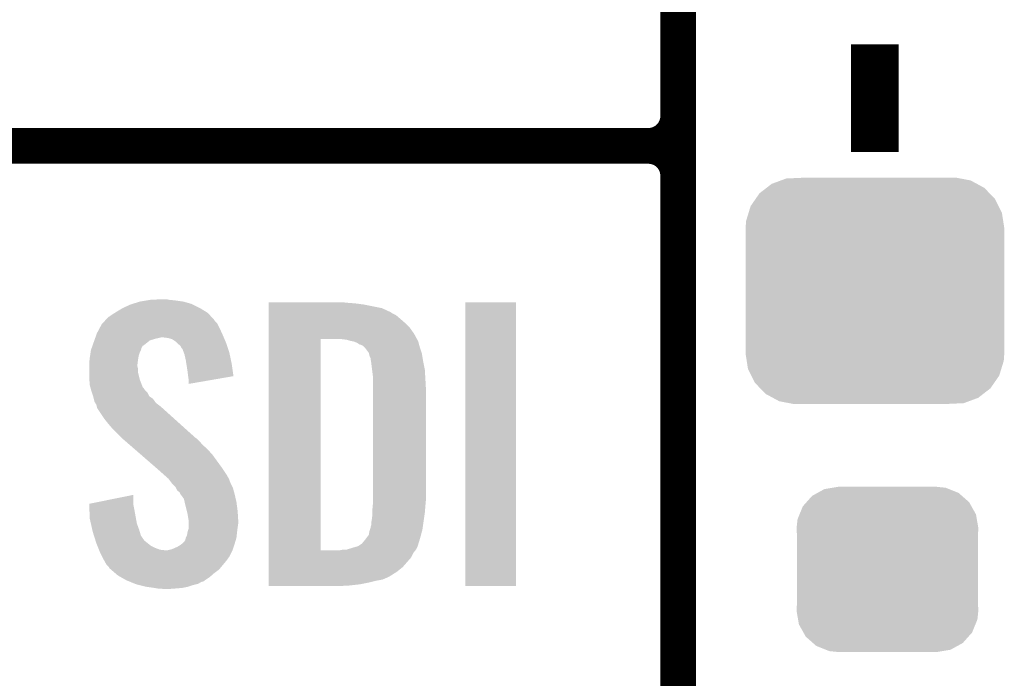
# Model space of a CAD drawing. Extents: x -1.3 to 24.2, y -3.9 to 53.4.
# Tile 5 of 57: x 1.2 to 5.4, y 4.1 to 6.9. Entities that reach past the tile are written whole.
import ezdxf

# ---------------------------------------------------------------- set-up
doc = ezdxf.new("R2010")
doc.units = 0
doc.layers.get('0').update_dxf_attribs({"linetype": 'CONTINUOUS'})
doc.layers.add('TWO-WIRE_ETH_3_CLICK_V103_GTO', color=11, linetype='CONTINUOUS')
doc.layers.add('TWO-WIRE_ETH_3_CLICK_V103_GTS', color=8, linetype='CONTINUOUS')

# ---------------------------------------------------------------- blocks, each defined once
blk = doc.blocks.new('CUSTOM_70')
for points in [[(-0.298526, 0.325596), (-0.268438, 0.342124), (0.30335, 0.325596), (0.2622, 0.342124)], [(-0.268438, 0.342124), (-0.233628, 0.347838), (0.2622, 0.342124), (0.247972, 0.347838)], [(-0.233628, 0.347838), (-0.20955, 0.35179), (0.247972, 0.347838), (0.20955, 0.35179)], [(-0.34504, 0.286174), (-0.320744, 0.31339), (0.348152, 0.286174), (0.317222, 0.31339)], [(-0.320744, 0.31339), (-0.298526, 0.325596), (0.317222, 0.31339), (0.30335, 0.325596)], [(-0.37475, 0.234078), (-0.360486, 0.26887), (0.377262, 0.234078), (0.357822, 0.26887)], [(-0.360486, 0.26887), (-0.34504, 0.286174), (0.357822, 0.26887), (0.348152, 0.286174)], [(-0.38735, 0.17526), (-0.383124, 0.213652), (0.38735, 0.17526), (0.380766, 0.213652)], [(-0.383124, 0.213652), (-0.37475, 0.234078), (0.380766, 0.213652), (0.377262, 0.234078)], [(-0.38608, 0.154124), (-0.38735, 0.17526), (0.38608, 0.154124), (0.38735, 0.17526)], [(-0.38608, -0.154124), (-0.38608, 0.154124), (0.38608, -0.154124), (0.38608, 0.154124)], [(-0.38735, -0.17526), (-0.38608, -0.154124), (0.38735, -0.17526), (0.38608, -0.154124)], [(-0.380764, -0.213652), (-0.38735, -0.17526), (0.383124, -0.213652), (0.38735, -0.17526)], [(-0.377262, -0.234078), (-0.380764, -0.213652), (0.374748, -0.234078), (0.383124, -0.213652)], [(-0.35782, -0.26887), (-0.377262, -0.234078), (0.360486, -0.26887), (0.374748, -0.234078)], [(-0.348152, -0.286174), (-0.35782, -0.26887), (0.345038, -0.286174), (0.360486, -0.26887)], [(-0.31722, -0.31339), (-0.348152, -0.286174), (0.320744, -0.31339), (0.345038, -0.286174)], [(-0.30335, -0.325596), (-0.31722, -0.31339), (0.298524, -0.325596), (0.320744, -0.31339)], [(-0.262198, -0.342124), (-0.30335, -0.325596), (0.268438, -0.342124), (0.298524, -0.325596)], [(-0.247972, -0.347838), (-0.262198, -0.342124), (0.233626, -0.347838), (0.268438, -0.342124)], [(-0.20955, -0.35179), (-0.247972, -0.347838), (0.20955, -0.35179), (0.233626, -0.347838)]]:
    blk.add_solid(points)
blk = doc.blocks.new('CUSTOM_137')
for points in [[(-0.439856, 0.455582), (-0.400444, 0.470062), (0.434534, 0.455582), (0.407772, 0.470062)], [(-0.400444, 0.470062), (-0.377868, 0.478356), (0.407772, 0.470062), (0.364386, 0.478356)], [(-0.377868, 0.478356), (-0.311896, 0.48133), (0.364386, 0.478356), (0.348828, 0.48133)], [(0.311896, 0.48133), (0.342906, 0.482462), (0.348828, 0.48133), (0.342906, 0.482462)], [(-0.49206, 0.415132), (-0.46173, 0.438634), (0.488542, 0.415132), (0.465856, 0.438634)], [(-0.46173, 0.438634), (-0.439856, 0.455582), (0.465856, 0.438634), (0.434534, 0.455582)], [(-0.529594, 0.360796), (-0.50865, 0.391118), (0.52677, 0.360796), (0.51172, 0.391118)], [(-0.50865, 0.391118), (-0.49206, 0.415132), (0.51172, 0.391118), (0.488542, 0.415132)], [(-0.538434, 0.331962), (-0.529594, 0.360796), (0.541078, 0.331962), (0.52677, 0.360796)], [(-0.55118, 0.2667), (-0.548948, 0.297656), (0.55118, 0.2667), (0.54639, 0.297656)], [(-0.548948, 0.297656), (-0.538434, 0.331962), (0.54639, 0.297656), (0.541078, 0.331962)], [(-0.55118, 0.26543), (-0.55118, 0.2667), (0.55118, 0.26543), (0.55118, 0.2667)], [(-0.55118, -0.26543), (-0.55118, 0.26543), (0.55118, -0.26543), (0.55118, 0.26543)], [(-0.55118, -0.2667), (-0.55118, -0.26543), (0.55118, -0.2667), (0.55118, -0.26543)], [(-0.546388, -0.297652), (-0.55118, -0.2667), (0.54895, -0.297652), (0.55118, -0.2667)], [(-0.541078, -0.331962), (-0.546388, -0.297652), (0.538432, -0.331962), (0.54895, -0.297652)], [(-0.526772, -0.360792), (-0.541078, -0.331962), (0.529596, -0.360792), (0.538432, -0.331962)], [(-0.511724, -0.391118), (-0.526772, -0.360792), (0.508648, -0.391118), (0.529596, -0.360792)], [(-0.488544, -0.41513), (-0.511724, -0.391118), (0.492062, -0.41513), (0.508648, -0.391118)], [(-0.465858, -0.438634), (-0.488544, -0.41513), (0.461728, -0.438634), (0.492062, -0.41513)], [(-0.434542, -0.45558), (-0.465858, -0.438634), (0.439858, -0.45558), (0.461728, -0.438634)], [(-0.407776, -0.470064), (-0.434542, -0.45558), (0.400436, -0.470064), (0.439858, -0.45558)], [(-0.3644, -0.478356), (-0.407776, -0.470064), (0.377868, -0.478356), (0.400436, -0.470064)], [(-0.348842, -0.48133), (-0.3644, -0.478356), (0.311896, -0.48133), (0.377868, -0.478356)], [(-0.342912, -0.482464), (-0.348842, -0.48133), (-0.342912, -0.482464), (-0.311896, -0.48133)]]:
    blk.add_solid(points)

msp = doc.modelspace()

# ---------------------------------------------------------------- linework, layer by layer
at = {"layer": 'TWO-WIRE_ETH_3_CLICK_V103_GTO'}
for points, const_width in [([(4.0132, -0.5588), (4.0132, 18.3388)], 0.1524), ([(4.0132, 6.477), (4.0132, 8.763)], 0.1524), ([(4.8514, 6.3246), (4.8514, 6.7818)], 0.2032), ([(-1.27, 6.35), (3.8862, 6.35)], 0.1524), ([(-1.27, 6.35), (3.8862, 6.35)], 0.1524), ([(4.0132, 3.937), (4.0132, 6.223)], 0.1524)]:
    msp.add_lwpolyline(points, dxfattribs=dict(at, const_width=const_width))
at = {"layer": 'TWO-WIRE_ETH_3_CLICK_V103_GTO', "const_width": 0.1524}
for points in [[(3.8862, 6.35, 0.4142136), (4.0132, 6.477)], [(4.0132, 6.223, 0.4142136), (3.8862, 6.35)], [(4.0132, 6.223, 0.4142136), (3.8862, 6.35)]]:
    msp.add_lwpolyline(points, format="xyb", dxfattribs=at)
at = {"layer": 'TWO-WIRE_ETH_3_CLICK_V103_GTO'}
for points in [[(1.645922, 5.65912), (1.678942, 5.674362), (1.976118, 5.65912), (1.945636, 5.674362)], [(1.678942, 5.674362), (1.687064, 5.6769), (1.945636, 5.674362), (1.94056, 5.6769)], [(1.687064, 5.6769), (1.71958, 5.68706), (1.94056, 5.6769), (1.905002, 5.68706)], [(1.71958, 5.68706), (1.75006, 5.69214), (1.905002, 5.68706), (1.86944, 5.69214)], [(1.75006, 5.69214), (1.765302, 5.69468), (1.86944, 5.69214), (1.844038, 5.69468)], [(1.765302, 5.69468), (1.81864, 5.69722), (1.844038, 5.69468), (1.831342, 5.69722)], [(2.26824, 5.68198), (2.268242, 5.68452), (2.6035, 5.68198), (2.5781, 5.68452)], [(2.26824, 5.67944), (2.26824, 5.68198), (2.63652, 5.67944), (2.6035, 5.68198)], [(2.26824, 5.67436), (2.26824, 5.67944), (2.674618, 5.67436), (2.63652, 5.67944)], [(2.26824, 5.659118), (2.26824, 5.67436), (2.750822, 5.659118), (2.674618, 5.67436)], [(3.10642, 4.475502), (3.10644, 5.684498), (3.322298, 4.475502), (3.32232, 5.684498)], [(3.10644, 5.684498), (3.106442, 5.68452), (3.32232, 5.684498), (3.106442, 5.68452)], [(1.584964, 5.621022), (1.59004, 5.623562), (2.025436, 5.621022), (2.023108, 5.623562)], [(1.59004, 5.623562), (1.6002, 5.63118), (2.023108, 5.623562), (2.016126, 5.63118)], [(1.6002, 5.63118), (1.612388, 5.638798), (2.016126, 5.63118), (2.009142, 5.638798)], [(1.612388, 5.638798), (1.62052, 5.64388), (2.009142, 5.638798), (2.000884, 5.64388)], [(1.62052, 5.64388), (1.645922, 5.65912), (2.000884, 5.64388), (1.976118, 5.65912)], [(2.26824, 5.64388), (2.26824, 5.659118), (2.78384, 5.64388), (2.750822, 5.659118)], [(2.26824, 5.641338), (2.26824, 5.64388), (2.788922, 5.641338), (2.78384, 5.64388)], [(2.26824, 5.63626), (2.26824, 5.641338), (2.796542, 5.63626), (2.788922, 5.641338)], [(2.26824, 5.62864), (2.26824, 5.63626), (2.81178, 5.62864), (2.796542, 5.63626)], [(2.26824, 5.6134), (2.26824, 5.62864), (2.82956, 5.6134), (2.81178, 5.62864)], [(1.547536, 5.57276), (1.557022, 5.59054), (2.05994, 5.57276), (2.05105, 5.59054)], [(1.557022, 5.59054), (1.559346, 5.593076), (2.05105, 5.59054), (2.049782, 5.593076)], [(1.559346, 5.593076), (1.568662, 5.60324), (2.049782, 5.593076), (2.039622, 5.60324)], [(1.568662, 5.60324), (1.573316, 5.608316), (2.039622, 5.60324), (2.037082, 5.608316)], [(1.573316, 5.608316), (1.584964, 5.621022), (2.037082, 5.608316), (2.025436, 5.621022)], [(2.26824, 5.595622), (2.26824, 5.6134), (2.84988, 5.595622), (2.82956, 5.6134)], [(2.26824, 5.5753), (2.26824, 5.595622), (2.8702, 5.5753), (2.84988, 5.595622)], [(1.530348, 5.53466), (1.533978, 5.54482), (2.076996, 5.53466), (2.07264, 5.54482)], [(1.533978, 5.54482), (1.5367, 5.552442), (2.07264, 5.54482), (2.069176, 5.552442)], [(1.5367, 5.552442), (1.547536, 5.57276), (2.069176, 5.552442), (2.05994, 5.57276)], [(2.268238, 5.5499), (2.26824, 5.5753), (2.88798, 5.5499), (2.8702, 5.5753)], [(2.268238, 5.52704), (2.268238, 5.5499), (2.90045, 5.52704), (2.88798, 5.5499)], [(1.514928, 5.491478), (1.517648, 5.499096), (1.727198, 5.491478), (1.73228, 5.499096)], [(1.517648, 5.499096), (1.518556, 5.501638), (1.73228, 5.499096), (1.737358, 5.501638)], [(1.518556, 5.501638), (1.525812, 5.521958), (1.737358, 5.501638), (1.762758, 5.521958)], [(1.525812, 5.521958), (1.528534, 5.52958), (1.762758, 5.521958), (1.78816, 5.52958)], [(1.528534, 5.52958), (1.529442, 5.53212), (1.78816, 5.52958), (1.80086, 5.53212)], [(1.529442, 5.53212), (1.530348, 5.53466), (1.80086, 5.53212), (1.811018, 5.53466)], [(1.838958, 5.53212), (1.818638, 5.53466), (2.078084, 5.53212), (2.076996, 5.53466)], [(1.85674, 5.527042), (1.838958, 5.53212), (2.08026, 5.527042), (2.078084, 5.53212)], [(1.87198, 5.51688), (1.85674, 5.527042), (2.084616, 5.51688), (2.08026, 5.527042)], [(1.879602, 5.50926), (1.87198, 5.51688), (2.08788, 5.50926), (2.084616, 5.51688)], [(1.88214, 5.506722), (1.879602, 5.50926), (2.088726, 5.506722), (2.08788, 5.50926)], [(1.892296, 5.4991), (1.88214, 5.506722), (2.091268, 5.4991), (2.088726, 5.506722)], [(1.897378, 5.488944), (1.892296, 5.4991), (2.094652, 5.488944), (2.091268, 5.4991)], [(2.268222, 4.627902), (2.268238, 5.52704), (2.4892, 4.627902), (2.489222, 5.52704)], [(2.600962, 5.5245), (2.580638, 5.52704), (2.901836, 5.5245), (2.90045, 5.52704)], [(2.60985, 5.52196), (2.600962, 5.5245), (2.90322, 5.52196), (2.901836, 5.5245)], [(2.618738, 5.51942), (2.60985, 5.52196), (2.904492, 5.51942), (2.90322, 5.52196)], [(2.631442, 5.516878), (2.618738, 5.51942), (2.905762, 5.516878), (2.904492, 5.51942)], [(2.644142, 5.511798), (2.631442, 5.516878), (2.907032, 5.511798), (2.905762, 5.516878)], [(2.651762, 5.50672), (2.644142, 5.511798), (2.9083, 5.50672), (2.907032, 5.511798)], [(2.656844, 5.50418), (2.651762, 5.50672), (2.909026, 5.50418), (2.9083, 5.50672)], [(2.659384, 5.504178), (2.656844, 5.50418), (2.909028, 5.504178), (2.909026, 5.50418)], [(2.66954, 5.499098), (2.659384, 5.504178), (2.910478, 5.499098), (2.909028, 5.504178)], [(2.679698, 5.48894), (2.66954, 5.499098), (2.91338, 5.48894), (2.910478, 5.499098)], [(1.50622, 5.4483), (1.507392, 5.45592), (1.71323, 5.4483), (1.7145, 5.45592)], [(1.507392, 5.45592), (1.509736, 5.471158), (1.7145, 5.45592), (1.71958, 5.471158)], [(1.509736, 5.471158), (1.5113, 5.481318), (1.71958, 5.471158), (1.72466, 5.481318)], [(1.5113, 5.481318), (1.511302, 5.481322), (1.72466, 5.481318), (1.72466, 5.481322)], [(1.511302, 5.481322), (1.514928, 5.491478), (1.72466, 5.481322), (1.727198, 5.491478)], [(1.902454, 5.483866), (1.897378, 5.488944), (2.096346, 5.483866), (2.094652, 5.488944)], [(1.90246, 5.481324), (1.902454, 5.483866), (2.097192, 5.481324), (2.096346, 5.483866)], [(1.906272, 5.471158), (1.90246, 5.481324), (2.10058, 5.471158), (2.097192, 5.481324)], [(1.910078, 5.461002), (1.906272, 5.471158), (2.10272, 5.461002), (2.10058, 5.471158)], [(1.91516, 5.43814), (1.910078, 5.461002), (2.107532, 5.43814), (2.10272, 5.461002)], [(2.6797, 5.488938), (2.679698, 5.48894), (2.913382, 5.488938), (2.91338, 5.48894)], [(2.694942, 5.468618), (2.6797, 5.488938), (2.920154, 5.468618), (2.913382, 5.488938)], [(2.695578, 5.46608), (2.694942, 5.468618), (2.921, 5.46608), (2.920154, 5.468618)], [(2.69748, 5.458462), (2.695578, 5.46608), (2.92227, 5.458462), (2.921, 5.46608)], [(2.70002, 5.45084), (2.69748, 5.458462), (2.92354, 5.45084), (2.92227, 5.458462)], [(1.50368, 5.4229), (1.505458, 5.44068), (1.709736, 5.4229), (1.71196, 5.44068)], [(1.50368, 5.420358), (1.50368, 5.4229), (1.70942, 5.420358), (1.709736, 5.4229)], [(1.50368, 5.410198), (1.50368, 5.420358), (1.70942, 5.410198), (1.70942, 5.420358)], [(1.505458, 5.44068), (1.50622, 5.4483), (1.71196, 5.44068), (1.71323, 5.4483)], [(1.917568, 5.4229), (1.91516, 5.43814), (2.11074, 5.4229), (2.107532, 5.43814)], [(1.92278, 5.38988), (1.917568, 5.4229), (2.115446, 5.38988), (2.11074, 5.4229)], [(2.70256, 5.445756), (2.70002, 5.45084), (2.924388, 5.445756), (2.92354, 5.45084)], [(2.70256, 5.443218), (2.70256, 5.445756), (2.924812, 5.443218), (2.924388, 5.445756)], [(2.70383, 5.4356), (2.70256, 5.443218), (2.92608, 5.4356), (2.924812, 5.443218)], [(2.7051, 5.42798), (2.70383, 5.4356), (2.927604, 5.42798), (2.92608, 5.4356)], [(2.70891, 5.3975), (2.7051, 5.42798), (2.9337, 5.3975), (2.927604, 5.42798)], [(1.50368, 5.400038), (1.50368, 5.410198), (1.71196, 5.400038), (1.70942, 5.410198)], [(1.50368, 5.384798), (1.50368, 5.400038), (1.71196, 5.384798), (1.71196, 5.400038)], [(1.50368, 5.364478), (1.50368, 5.384798), (1.717042, 5.364478), (1.71196, 5.384798)], [(1.92532, 5.36956), (1.92278, 5.38988), (2.11834, 5.36956), (2.115446, 5.38988)], [(2.71272, 5.367018), (2.70891, 5.3975), (2.935494, 5.367018), (2.9337, 5.3975)], [(1.504462, 5.354318), (1.50368, 5.364478), (1.719582, 5.354318), (1.717042, 5.364478)], [(1.50622, 5.331462), (1.504462, 5.354318), (1.728376, 5.331462), (1.719582, 5.354318)], [(1.508992, 5.3213), (1.50622, 5.331462), (1.732284, 5.3213), (1.728376, 5.331462)], [(1.925322, 5.369556), (1.92532, 5.36956), (2.11834, 5.369556), (2.11834, 5.36956)], [(1.92786, 5.35178), (1.925322, 5.369556), (2.015702, 5.35178), (2.11834, 5.369556)], [(1.92786, 5.336566), (1.92786, 5.35178), (1.92786, 5.336566), (2.015702, 5.35178)], [(2.71272, 5.35432), (2.71272, 5.367018), (2.93624, 5.35432), (2.935494, 5.367018)], [(2.71272, 5.308602), (2.71272, 5.35432), (2.93878, 5.308602), (2.93624, 5.35432)], [(1.510378, 5.31622), (1.508992, 5.3213), (1.73736, 5.31622), (1.732284, 5.3213)], [(1.512458, 5.308598), (1.510378, 5.31622), (1.742442, 5.308598), (1.73736, 5.31622)], [(1.513842, 5.30352), (1.512458, 5.308598), (1.74752, 5.30352), (1.742442, 5.308598)], [(1.515538, 5.298436), (1.513842, 5.30352), (1.752602, 5.298436), (1.74752, 5.30352)], [(1.520614, 5.2832), (1.515538, 5.298436), (1.760224, 5.2832), (1.752602, 5.298436)], [(2.71272, 4.84632), (2.71272, 5.308602), (2.93878, 4.84632), (2.93878, 5.308602)], [(1.52146, 5.280658), (1.520614, 5.2832), (1.764036, 5.280658), (1.760224, 5.2832)], [(1.523366, 5.273038), (1.52146, 5.280658), (1.775462, 5.273038), (1.764036, 5.280658)], [(1.526538, 5.260342), (1.523366, 5.273038), (1.784532, 5.260342), (1.775462, 5.273038)], [(1.52959, 5.255258), (1.526538, 5.260342), (1.788162, 5.255258), (1.784532, 5.260342)], [(1.53416, 5.247642), (1.52959, 5.255258), (1.798318, 5.247642), (1.788162, 5.255258)], [(1.536066, 5.24002), (1.53416, 5.247642), (1.80848, 5.24002), (1.798318, 5.247642)], [(1.5367, 5.237482), (1.536066, 5.24002), (1.811306, 5.237482), (1.80848, 5.24002)], [(1.5367, 5.234944), (1.5367, 5.237482), (1.814132, 5.234944), (1.811306, 5.237482)], [(1.56718, 5.18922), (1.5367, 5.234944), (1.865032, 5.18922), (1.814132, 5.234944)], [(1.5875, 5.16382), (1.56718, 5.18922), (1.893308, 5.16382), (1.865032, 5.18922)], [(1.60274, 5.14604), (1.5875, 5.16382), (1.913102, 5.14604), (1.893308, 5.16382)], [(1.64338, 5.105398), (1.60274, 5.14604), (1.958344, 5.105398), (1.913102, 5.14604)], [(1.646312, 5.102858), (1.64338, 5.105398), (1.96342, 5.102858), (1.958344, 5.105398)], [(1.658032, 5.0927), (1.646312, 5.102858), (1.97358, 5.0927), (1.96342, 5.102858)], [(1.67562, 5.077458), (1.658032, 5.0927), (1.98628, 5.077458), (1.97358, 5.0927)], [(1.696134, 5.05968), (1.67562, 5.077458), (2.0066, 5.05968), (1.98628, 5.077458)], [(1.725442, 5.03428), (1.696134, 5.05968), (2.02946, 5.03428), (2.0066, 5.05968)], [(1.78992, 4.9784), (1.725442, 5.03428), (2.0701, 4.9784), (2.02946, 5.03428)], [(1.79578, 4.97332), (1.78992, 4.9784), (2.073488, 4.97332), (2.0701, 4.9784)], [(1.824358, 4.947918), (1.79578, 4.97332), (2.09042, 4.947918), (2.073488, 4.97332)], [(1.830074, 4.942838), (1.824358, 4.947918), (2.092962, 4.942838), (2.09042, 4.947918)], [(1.838644, 4.93522), (1.830074, 4.942838), (2.09804, 4.93522), (2.092962, 4.942838)], [(1.8415, 4.93268), (1.838644, 4.93522), (2.098994, 4.93268), (2.09804, 4.93522)], [(1.854838, 4.9149), (1.8415, 4.93268), (2.10566, 4.9149), (2.098994, 4.93268)], [(1.85674, 4.912362), (1.854838, 4.9149), (2.10693, 4.912362), (2.10566, 4.9149)], [(1.871978, 4.89712), (1.85674, 4.912362), (2.114552, 4.89712), (2.10693, 4.912362)], [(1.87325, 4.894578), (1.871978, 4.89712), (2.115822, 4.894578), (2.114552, 4.89712)], [(1.879598, 4.881886), (1.87325, 4.894578), (2.119284, 4.881886), (2.115822, 4.894578)], [(1.889756, 4.874262), (1.879598, 4.881886), (2.121362, 4.874262), (2.119284, 4.881886)], [(1.8923, 4.866644), (1.889756, 4.874262), (2.12344, 4.866644), (2.121362, 4.874262)], [(1.892304, 4.86664), (1.8923, 4.866644), (2.12344, 4.86664), (2.12344, 4.866644)], [(1.894838, 4.864102), (1.892304, 4.86664), (2.124026, 4.864102), (2.12344, 4.86664)], [(1.503698, 4.826004), (1.69164, 4.864074), (1.69164, 4.826004), (1.69164, 4.864074)], [(1.5038, 4.823458), (1.503698, 4.826004), (1.69164, 4.823458), (1.69164, 4.826004)], [(1.907538, 4.846324), (1.894838, 4.864102), (2.12813, 4.846324), (2.124026, 4.864102)], [(1.910362, 4.83362), (1.907538, 4.846324), (2.13106, 4.83362), (2.12813, 4.846324)], [(1.91262, 4.82346), (1.910362, 4.83362), (2.132416, 4.82346), (2.13106, 4.83362)], [(2.711796, 4.81838), (2.71272, 4.82854), (2.93624, 4.81838), (2.937162, 4.82854)], [(2.71272, 4.82854), (2.71272, 4.84632), (2.937162, 4.82854), (2.93878, 4.84632)], [(1.504808, 4.79806), (1.5038, 4.823458), (1.69672, 4.79806), (1.69164, 4.823458)], [(1.50622, 4.762502), (1.504808, 4.79806), (1.703188, 4.762502), (1.69672, 4.79806)], [(1.919606, 4.79552), (1.91262, 4.82346), (2.13614, 4.79552), (2.132416, 4.82346)], [(1.92278, 4.78282), (1.919606, 4.79552), (2.136934, 4.78282), (2.13614, 4.79552)], [(1.927438, 4.754882), (1.92278, 4.78282), (2.13868, 4.754882), (2.136934, 4.78282)], [(2.71018, 4.800602), (2.711796, 4.81838), (2.934758, 4.800602), (2.93624, 4.81838)], [(2.71018, 4.7879), (2.71018, 4.800602), (2.9337, 4.7879), (2.934758, 4.800602)], [(2.71018, 4.77774), (2.71018, 4.7879), (2.932248, 4.77774), (2.9337, 4.7879)], [(1.51084, 4.74218), (1.50622, 4.762502), (1.706882, 4.74218), (1.703188, 4.762502)], [(1.51719, 4.71424), (1.51084, 4.74218), (1.71704, 4.71424), (1.706882, 4.74218)], [(1.92786, 4.752342), (1.927438, 4.754882), (2.13868, 4.752342), (2.13868, 4.754882)], [(1.92786, 4.74218), (1.92786, 4.752342), (2.13868, 4.74218), (2.13868, 4.752342)], [(1.92786, 4.7244), (1.92786, 4.74218), (2.13614, 4.7244), (2.13868, 4.74218)], [(2.705098, 4.734558), (2.7051, 4.744718), (2.926078, 4.734558), (2.92753, 4.744718)], [(2.7051, 4.744718), (2.70764, 4.757422), (2.92753, 4.744718), (2.929346, 4.757422)], [(2.70764, 4.757422), (2.71018, 4.77774), (2.929346, 4.757422), (2.932248, 4.77774)], [(1.51892, 4.70662), (1.51719, 4.71424), (1.719328, 4.70662), (1.71704, 4.71424)], [(1.524536, 4.688838), (1.51892, 4.70662), (1.724664, 4.688838), (1.719328, 4.70662)], [(1.92024, 4.691382), (1.922356, 4.70408), (2.132188, 4.691382), (2.1336, 4.70408)], [(1.922356, 4.70408), (1.922782, 4.706622), (2.1336, 4.70408), (2.133916, 4.706622)], [(1.922782, 4.706622), (1.92786, 4.721864), (2.133916, 4.706622), (2.135822, 4.721864)], [(1.92786, 4.721864), (1.92786, 4.7244), (2.135822, 4.721864), (2.13614, 4.7244)], [(2.694938, 4.693916), (2.69748, 4.70916), (2.917442, 4.693916), (2.921508, 4.70916)], [(2.69748, 4.70916), (2.700018, 4.716778), (2.921508, 4.70916), (2.92354, 4.716778)], [(2.700018, 4.716778), (2.702558, 4.724398), (2.92354, 4.716778), (2.924628, 4.724398)], [(2.702558, 4.724398), (2.70256, 4.726936), (2.924628, 4.724398), (2.92499, 4.726936)], [(2.70256, 4.726936), (2.705098, 4.734558), (2.92499, 4.726936), (2.926078, 4.734558)], [(1.525338, 4.6863), (1.524536, 4.688838), (1.7272, 4.6863), (1.724664, 4.688838)], [(1.527744, 4.67868), (1.525338, 4.6863), (1.73228, 4.67868), (1.7272, 4.6863)], [(1.530952, 4.668518), (1.527744, 4.67868), (1.739902, 4.668518), (1.73228, 4.67868)], [(1.53416, 4.658358), (1.530952, 4.668518), (1.752602, 4.658358), (1.739902, 4.668518)], [(1.538226, 4.648198), (1.53416, 4.658358), (1.765302, 4.648198), (1.752602, 4.658358)], [(1.89907, 4.65582), (1.90246, 4.658362), (2.12344, 4.65582), (2.124202, 4.658362)], [(1.90246, 4.658362), (1.90754, 4.66344), (2.124202, 4.658362), (2.125726, 4.66344)], [(1.90754, 4.66344), (1.912622, 4.671062), (2.125726, 4.66344), (2.128012, 4.671062)], [(1.912622, 4.671062), (1.915158, 4.681218), (2.128012, 4.671062), (2.13106, 4.681218)], [(1.915158, 4.681218), (1.91516, 4.681222), (2.13106, 4.681218), (2.13106, 4.681222)], [(1.91516, 4.681222), (1.92024, 4.691382), (2.13106, 4.681222), (2.132188, 4.691382)], [(2.66446, 4.65582), (2.667002, 4.658362), (2.906346, 4.65582), (2.907128, 4.658362)], [(2.667002, 4.658362), (2.6797, 4.6736), (2.907128, 4.658362), (2.911816, 4.6736)], [(2.6797, 4.6736), (2.68351, 4.67868), (2.911816, 4.6736), (2.91338, 4.67868)], [(2.68351, 4.67868), (2.694938, 4.693916), (2.91338, 4.67868), (2.917442, 4.693916)], [(1.542288, 4.63804), (1.538226, 4.648198), (1.78562, 4.63804), (1.765302, 4.648198)], [(1.545336, 4.63042), (1.542288, 4.63804), (1.805942, 4.63042), (1.78562, 4.63804)], [(1.546352, 4.62788), (1.545336, 4.63042), (1.828802, 4.62788), (1.805942, 4.63042)], [(1.547368, 4.62534), (1.546352, 4.62788), (2.11328, 4.62534), (2.114126, 4.62788)], [(1.5494, 4.62026), (1.547368, 4.62534), (2.110738, 4.62026), (2.11328, 4.62534)], [(1.55956, 4.59994), (1.5494, 4.62026), (2.100578, 4.59994), (2.110738, 4.62026)], [(1.836422, 4.62788), (1.856742, 4.63296), (2.114126, 4.62788), (2.11582, 4.63296)], [(1.856742, 4.63296), (1.8796, 4.64312), (2.11582, 4.63296), (2.119206, 4.64312)], [(1.8796, 4.64312), (1.8923, 4.65074), (2.119206, 4.64312), (2.121746, 4.65074)], [(1.8923, 4.65074), (1.89907, 4.65582), (2.121746, 4.65074), (2.12344, 4.65582)], [(2.268222, 4.62788), (2.268222, 4.627902), (2.570478, 4.62788), (2.4892, 4.627902)], [(2.268222, 4.617718), (2.268222, 4.62788), (2.885438, 4.617718), (2.893566, 4.62788)], [(2.268222, 4.5974), (2.268222, 4.617718), (2.87528, 4.5974), (2.885438, 4.617718)], [(2.570478, 4.62788), (2.583178, 4.63042), (2.893566, 4.62788), (2.8956, 4.63042)], [(2.598416, 4.63042), (2.63144, 4.64058), (2.8956, 4.63042), (2.90068, 4.64058)], [(2.63144, 4.64058), (2.64922, 4.645658), (2.90068, 4.64058), (2.903218, 4.645658)], [(2.64922, 4.645658), (2.649222, 4.64566), (2.903218, 4.645658), (2.90322, 4.64566)], [(2.649222, 4.64566), (2.66446, 4.65582), (2.90322, 4.64566), (2.906346, 4.65582)], [(1.56083, 4.5974), (1.55956, 4.59994), (2.09804, 4.5974), (2.100578, 4.59994)], [(1.56464, 4.58978), (1.56083, 4.5974), (2.09296, 4.58978), (2.09804, 4.5974)], [(1.571696, 4.57708), (1.56464, 4.58978), (2.0828, 4.57708), (2.09296, 4.58978)], [(1.577338, 4.566922), (1.571696, 4.57708), (2.074334, 4.566922), (2.0828, 4.57708)], [(2.26822, 4.556758), (2.268222, 4.5974), (2.839718, 4.556758), (2.87528, 4.5974)], [(1.587498, 4.55676), (1.577338, 4.566922), (2.065866, 4.55676), (2.074334, 4.566922)], [(1.590038, 4.551684), (1.587498, 4.55676), (2.061636, 4.551684), (2.065866, 4.55676)], [(1.595972, 4.546598), (1.590038, 4.551684), (2.057398, 4.546598), (2.061636, 4.551684)], [(1.613748, 4.53136), (1.595972, 4.546598), (2.03708, 4.53136), (2.057398, 4.546598)], [(1.6256, 4.5212), (1.613748, 4.53136), (2.025468, 4.5212), (2.03708, 4.53136)], [(2.26822, 4.53644), (2.26822, 4.556758), (2.814318, 4.53644), (2.839718, 4.556758)], [(2.26822, 4.51866), (2.26822, 4.53644), (2.786378, 4.51866), (2.814318, 4.53644)], [(1.638936, 4.51358), (1.6256, 4.5212), (2.01676, 4.51358), (2.025468, 4.5212)], [(1.661158, 4.50088), (1.638936, 4.51358), (1.99771, 4.50088), (2.01676, 4.51358)], [(1.667334, 4.498338), (1.661158, 4.50088), (1.993898, 4.498338), (1.99771, 4.50088)], [(1.673502, 4.495798), (1.667334, 4.498338), (1.991354, 4.495798), (1.993898, 4.498338)], [(1.679666, 4.49326), (1.673502, 4.495798), (1.981198, 4.49326), (1.991354, 4.495798)], [(1.69818, 4.485638), (1.679666, 4.49326), (1.968498, 4.485638), (1.981198, 4.49326)], [(2.26822, 4.51104), (2.26822, 4.51866), (2.77114, 4.51104), (2.786378, 4.51866)], [(2.26822, 4.50342), (2.26822, 4.51104), (2.753358, 4.50342), (2.77114, 4.51104)], [(2.26822, 4.49834), (2.26822, 4.50342), (2.72542, 4.49834), (2.753358, 4.50342)], [(2.26822, 4.49072), (2.26822, 4.49834), (2.69494, 4.49072), (2.72542, 4.49834)], [(2.26822, 4.4831), (2.26822, 4.49072), (2.65684, 4.4831), (2.69494, 4.49072)], [(1.704338, 4.483102), (1.69818, 4.485638), (1.958352, 4.483102), (1.968498, 4.485638)], [(1.714506, 4.48056), (1.704338, 4.483102), (1.948182, 4.48056), (1.958352, 4.483102)], [(1.74498, 4.47294), (1.714506, 4.48056), (1.925318, 4.47294), (1.948182, 4.48056)], [(1.78054, 4.46786), (1.74498, 4.47294), (1.89992, 4.46786), (1.925318, 4.47294)], [(1.795778, 4.46532), (1.78054, 4.46786), (1.86944, 4.46532), (1.89992, 4.46786)], [(1.818638, 4.462782), (1.811016, 4.46532), (1.836446, 4.462782), (1.86944, 4.46532)], [(1.836422, 4.46278), (1.818638, 4.462782), (1.836422, 4.46278), (1.836446, 4.462782)], [(2.26822, 4.47802), (2.26822, 4.4831), (2.61112, 4.47802), (2.65684, 4.4831)], [(2.26822, 4.475502), (2.26822, 4.47802), (2.563278, 4.475502), (2.61112, 4.47802)], [(2.562862, 4.47548), (2.26822, 4.475502), (2.562862, 4.47548), (2.563278, 4.475502)], [(3.322298, 4.47548), (3.10642, 4.475502), (3.322298, 4.47548), (3.322298, 4.475502)]]:
    msp.add_solid(points, dxfattribs=at)

# ---------------------------------------------------------------- block references
at = {"layer": 'TWO-WIRE_ETH_3_CLICK_V103_GTS'}
for name, p in [('CUSTOM_137', (4.8514, 5.73278)), ('CUSTOM_70', (4.90474, 4.5466))]:
    msp.add_blockref(name, p, dxfattribs=at)

doc.saveas('drawing.dxf')
